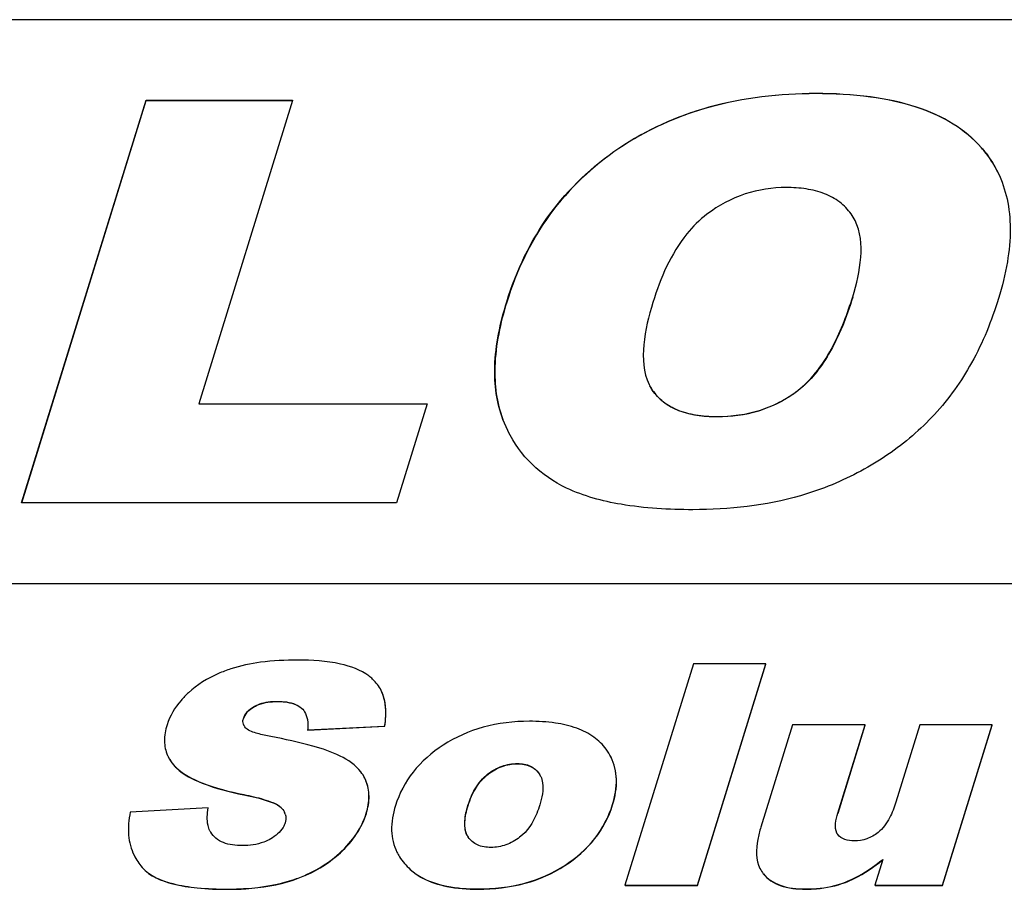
# Model space of a CAD drawing. Header units: millimetres. Extents: x 0 to 4200, y 0 to 2970.
# Tile 10 of 15: x 3422 to 3451, y 1653 to 1679. Entities that reach past the tile are written whole.
import ezdxf

# ---------------------------------------------------------------- set-up
doc = ezdxf.new("R2010")
doc.units = ezdxf.units.MM
doc.header["$LTSCALE"] = 231
doc.layers.get('0').update_dxf_attribs({"linetype": 'CONTINUOUS'})

msp = doc.modelspace()

# ---------------------------------------------------------------- linework, layer by layer
at = {"color": 7, "linetype": 'Continuous'}
for p, q in [((3488.899, 1678.878), (3309.293, 1678.878)), ((3422.422, 1664.778), (3426.053, 1676.528)), ((3422.427, 1664.777), (3426.056, 1676.522)), ((3426.053, 1676.528), (3430.323, 1676.528)), ((3426.056, 1676.522), (3426.053, 1676.528)), ((3426.056, 1676.522), (3430.321, 1676.522)), ((3430.321, 1676.523), (3427.586, 1667.672)), ((3430.323, 1676.528), (3430.321, 1676.523)), ((3450.896, 1674.428), (3450.899, 1674.421)), ((3446.738, 1673.01), (3446.735, 1673.015)), ((3440.722, 1668.231), (3440.725, 1668.225)), ((3427.589, 1667.665), (3427.586, 1667.672)), ((3427.586, 1667.672), (3434.249, 1667.672)), ((3427.589, 1667.665), (3434.247, 1667.665)), ((3434.247, 1667.667), (3433.355, 1664.778)), ((3434.249, 1667.672), (3434.247, 1667.667)), ((3436.601, 1666.889), (3436.46, 1667.213)), ((3436.604, 1666.883), (3436.601, 1666.889)), ((3433.355, 1664.778), (3422.422, 1664.778)), ((3323.551, 1662.428), (3483.816, 1662.428)), ((3323.554, 1662.422), (3483.819, 1662.422)), ((3442.016, 1660.078), (3440.019, 1653.616)), ((3444.131, 1660.078), (3442.016, 1660.078)), ((3442.134, 1653.616), (3444.131, 1660.078)), ((3444.134, 1660.072), (3444.131, 1660.078)), ((3442.137, 1653.61), (3444.134, 1660.072)), ((3432.911, 1659.295), (3432.909, 1659.3)), ((3430.764, 1658.152), (3433.011, 1658.262)), ((3430.767, 1658.146), (3430.764, 1658.152)), ((3430.767, 1658.146), (3433.014, 1658.256)), ((3433.014, 1658.256), (3433.011, 1658.262)), ((3444.907, 1658.297), (3443.986, 1655.317)), ((3447.027, 1658.297), (3444.907, 1658.297)), ((3446.232, 1655.723), (3447.027, 1658.297)), ((3446.235, 1655.717), (3447.03, 1658.291)), ((3447.03, 1658.291), (3447.027, 1658.297)), ((3448.619, 1658.297), (3447.923, 1656.045)), ((3450.728, 1658.297), (3448.619, 1658.297)), ((3449.282, 1653.616), (3450.728, 1658.297)), ((3449.285, 1653.61), (3450.731, 1658.291)), ((3450.731, 1658.291), (3450.728, 1658.297)), ((3432.462, 1656.675), (3432.432, 1656.742)), ((3437.52, 1656.869), (3437.559, 1656.802)), ((3427.862, 1655.873), (3425.591, 1655.754)), ((3427.865, 1655.867), (3427.862, 1655.873)), ((3447.545, 1654.369), (3447.312, 1653.616)), ((3447.546, 1654.374), (3447.545, 1654.369)), ((3443.958, 1654.105), (3443.96, 1654.1)), ((3440.022, 1653.61), (3440.019, 1653.616)), ((3440.019, 1653.616), (3442.134, 1653.616)), ((3440.022, 1653.61), (3442.137, 1653.61)), ((3442.137, 1653.61), (3442.134, 1653.616)), ((3447.315, 1653.61), (3447.312, 1653.616)), ((3447.312, 1653.616), (3449.282, 1653.616)), ((3447.315, 1653.61), (3449.285, 1653.61)), ((3449.285, 1653.61), (3449.282, 1653.616))]:
    msp.add_line(p, q, dxfattribs=at)
at = {"color": 9, "linetype": 'Continuous'}
for p, q in [((3445.589, 1676.722), (3445.586, 1676.729)), ((3439.844, 1675.119), (3439.841, 1675.126)), ((3450.416, 1675.143), (3450.413, 1675.15)), ((3446.666, 1670.783), (3446.663, 1670.79)), ((3436.575, 1670.639), (3436.572, 1670.645)), ((3440.819, 1668.065), (3440.816, 1668.071)), ((3445.067, 1668.051), (3445.064, 1668.057)), ((3442.702, 1667.289), (3442.699, 1667.295)), ((3436.463, 1667.207), (3436.46, 1667.213)), ((3429.874, 1658.979), (3429.871, 1658.985)), ((3429.21, 1658.83), (3429.207, 1658.836)), ((3430.59, 1658.781), (3430.587, 1658.787)), ((3428.893, 1658.472), (3428.89, 1658.478)), ((3426.94, 1657.041), (3426.937, 1657.048)), ((3436.885, 1657.163), (3436.882, 1657.169)), ((3432.465, 1656.668), (3432.462, 1656.675)), ((3436.028, 1656.86), (3436.025, 1656.866)), ((3437.523, 1656.863), (3437.52, 1656.869)), ((3428.903, 1656.258), (3428.9, 1656.265)), ((3429.989, 1655.883), (3429.986, 1655.889)), ((3435.445, 1655.942), (3435.442, 1655.948)), ((3439.661, 1655.964), (3439.658, 1655.97)), ((3432.477, 1655.712), (3432.474, 1655.719)), ((3446.235, 1655.717), (3446.232, 1655.723)), ((3431.719, 1654.566), (3431.716, 1654.572)), ((3425.94, 1654.134), (3425.937, 1654.14)), ((3433.759, 1654.076), (3433.756, 1654.082)), ((3438.268, 1654.192), (3438.265, 1654.198)), ((3430.341, 1653.771), (3430.338, 1653.777)), ((3444.06, 1653.945), (3444.057, 1653.951)), ((3428.429, 1653.499), (3428.426, 1653.506)), ((3435.729, 1653.504), (3435.726, 1653.51)), ((3445.292, 1653.504), (3445.289, 1653.51)), ((3446.452, 1653.702), (3446.449, 1653.708))]:
    msp.add_line(p, q, dxfattribs=at)
at = {"color": 7, "linetype": 'Continuous'}
for points in [[(3426.693, 1657.375), (3426.694, 1657.373), (3426.695, 1657.37), (3426.696, 1657.369)], [(3439.617, 1657.35), (3439.617, 1657.351), (3439.615, 1657.354), (3439.614, 1657.356)], [(3432.435, 1656.736), (3432.435, 1656.737), (3432.433, 1656.74), (3432.432, 1656.742)], [(3425.701, 1654.494), (3425.703, 1654.491), (3425.704, 1654.488)], [(3433.367, 1654.585), (3433.368, 1654.583), (3433.369, 1654.58), (3433.37, 1654.579)]]:
    msp.add_lwpolyline(points, dxfattribs=at)
for centre, radius, start, end in [((3445.517, 1672.419), 1.357, 26.0894, 35.6821), ((3441.829, 1668.764), 1.229, 207.4954, 214.6932), ((3430.2, 1658.389), 0.557, 25.4271, 26.1361), ((3429.143, 1658.407), 0.269, 206.1404, 207.605), ((3427.612, 1657.826), 1.024, 204.0931, 206.1402), ((3437.058, 1656.556), 0.559, 25.4368, 26.1423), ((3429.722, 1655.57), 0.408, 18.1111, 26.1902), ((3428.417, 1655.457), 0.562, 206.1367, 206.8414), ((3428.394, 1655.445), 0.537, 206.8134, 211.336), ((3435.903, 1655.323), 0.545, 206.1423, 206.8678), ((3435.885, 1655.314), 0.525, 206.8327, 213.8979), ((3446.486, 1655.278), 0.316, 206.1454, 207.3938), ((3446.471, 1655.27), 0.299, 207.338, 215.6789), ((3444.687, 1654.463), 0.812, 206.1131, 219.0836)]:
    msp.add_arc(centre, radius, start, end, dxfattribs=at)
for points, knots in [([(3439.841, 1675.126), (3440.639, 1675.663), (3442.511, 1676.504), (3444.537, 1676.729), (3445.586, 1676.729)], [0, 0, 0, 0, 0.478529, 1, 1, 1, 1]), ([(3445.589, 1676.722), (3444.54, 1676.722), (3442.514, 1676.498), (3440.642, 1675.657), (3439.844, 1675.119)], [0, 0, 0, 0, 0.521471, 1, 1, 1, 1]), ([(3445.586, 1676.729), (3446.119, 1676.729), (3447.109, 1676.677), (3448.471, 1676.394), (3449.588, 1675.905), (3450.178, 1675.418), (3450.413, 1675.15)], [0, 0, 0, 0, 0.30602, 0.568091, 0.795003, 1, 1, 1, 1]), ([(3450.416, 1675.143), (3450.181, 1675.412), (3449.591, 1675.899), (3448.474, 1676.388), (3447.112, 1676.671), (3446.122, 1676.722), (3445.589, 1676.722)], [0, 0, 0, 0, 0.204997, 0.431909, 0.69398, 1, 1, 1, 1]), ([(3436.572, 1670.645), (3436.852, 1671.553), (3437.673, 1673.287), (3439.072, 1674.607), (3439.841, 1675.126)], [0, 0, 0, 0, 0.505817, 1, 1, 1, 1]), ([(3439.844, 1675.119), (3439.075, 1674.601), (3437.676, 1673.28), (3436.855, 1671.546), (3436.575, 1670.639)], [0, 0, 0, 0, 0.494183, 1, 1, 1, 1]), ([(3450.413, 1675.15), (3450.461, 1675.094), (3450.646, 1674.87), (3450.8, 1674.622), (3450.896, 1674.428)], [0, 0, 0, 0, 0.25284, 1, 1, 1, 1]), ([(3450.896, 1674.428), (3450.801, 1674.62), (3450.647, 1674.866), (3450.464, 1675.089), (3450.416, 1675.143)], [0, 0, 0, 0, 0.747164, 1, 1, 1, 1]), ([(3450.899, 1674.421), (3451.018, 1674.176), (3451.202, 1673.636), (3451.287, 1672.745), (3451.193, 1671.763), (3451.025, 1671.091), (3450.917, 1670.741)], [0, 0, 0, 0, 0.217333, 0.450009, 0.708348, 1, 1, 1, 1]), ([(3444.727, 1673.979), (3444.322, 1673.979), (3443.489, 1673.858), (3442.748, 1673.456), (3442.413, 1673.202)], [0, 0, 0, 0, 0.49079, 1, 1, 1, 1]), ([(3446.619, 1673.21), (3446.526, 1673.339), (3446.292, 1673.58), (3445.835, 1673.825), (3445.3, 1673.956), (3444.921, 1673.979), (3444.727, 1673.979)], [0, 0, 0, 0, 0.22571, 0.465749, 0.724685, 1, 1, 1, 1]), ([(3442.413, 1673.202), (3442.194, 1673.036), (3441.468, 1672.307), (3441.055, 1671.338), (3440.836, 1670.629)], [0, 0, 0, 0, 0.270355, 1, 1, 1, 1]), ([(3446.663, 1670.79), (3446.778, 1671.164), (3446.957, 1671.896), (3446.895, 1672.691), (3446.735, 1673.015)], [0, 0, 0, 0, 0.520457, 1, 1, 1, 1]), ([(3445.064, 1668.057), (3445.504, 1668.395), (3446.137, 1669.305), (3446.512, 1670.301), (3446.663, 1670.79)], [0, 0, 0, 0, 0.520884, 1, 1, 1, 1]), ([(3446.666, 1670.783), (3446.487, 1670.206), (3446.102, 1669.205), (3445.433, 1668.333), (3445.067, 1668.051)], [0, 0, 0, 0, 0.566376, 1, 1, 1, 1]), ([(3450.917, 1670.741), (3450.717, 1670.093), (3450.228, 1668.883), (3449.472, 1667.811), (3449.052, 1667.359)], [0, 0, 0, 0, 0.523518, 1, 1, 1, 1]), ([(3436.46, 1667.213), (3436.272, 1667.698), (3436.128, 1668.888), (3436.383, 1670.033), (3436.572, 1670.645)], [0, 0, 0, 0, 0.448131, 1, 1, 1, 1]), ([(3436.575, 1670.639), (3436.386, 1670.027), (3436.131, 1668.882), (3436.275, 1667.692), (3436.463, 1667.207)], [0, 0, 0, 0, 0.551869, 1, 1, 1, 1]), ([(3440.836, 1670.629), (3440.711, 1670.225), (3440.516, 1669.443), (3440.55, 1668.581), (3440.722, 1668.231)], [0, 0, 0, 0, 0.520487, 1, 1, 1, 1]), ([(3440.816, 1668.071), (3440.906, 1667.94), (3441.136, 1667.697), (3441.592, 1667.45), (3442.126, 1667.318), (3442.504, 1667.295), (3442.699, 1667.295)], [0, 0, 0, 0, 0.225474, 0.465358, 0.724419, 1, 1, 1, 1]), ([(3442.702, 1667.289), (3442.494, 1667.289), (3442.105, 1667.314), (3441.569, 1667.454), (3441.129, 1667.701), (3440.908, 1667.937), (3440.819, 1668.065)], [0, 0, 0, 0, 0.294417, 0.549882, 0.779215, 1, 1, 1, 1]), ([(3442.699, 1667.295), (3443.111, 1667.295), (3443.959, 1667.399), (3444.724, 1667.796), (3445.064, 1668.057)], [0, 0, 0, 0, 0.4905, 1, 1, 1, 1]), ([(3445.067, 1668.051), (3444.741, 1667.8), (3443.981, 1667.398), (3443.132, 1667.289), (3442.702, 1667.289)], [0, 0, 0, 0, 0.488589, 1, 1, 1, 1]), ([(3449.052, 1667.359), (3448.644, 1666.92), (3447.714, 1666.119), (3446.632, 1665.544), (3446.062, 1665.307)], [0, 0, 0, 0, 0.492434, 1, 1, 1, 1]), ([(3438.32, 1665.208), (3437.95, 1665.383), (3437.262, 1665.845), (3436.782, 1666.522), (3436.604, 1666.883)], [0, 0, 0, 0, 0.504216, 1, 1, 1, 1]), ([(3446.062, 1665.307), (3445.763, 1665.183), (3444.456, 1664.73), (3443.057, 1664.578), (3442.001, 1664.578)], [0, 0, 0, 0, 0.234496, 1, 1, 1, 1]), ([(3442.001, 1664.578), (3441.301, 1664.578), (3440.047, 1664.647), (3438.819, 1664.971), (3438.32, 1665.208)], [0, 0, 0, 0, 0.559, 1, 1, 1, 1]), ([(3430.476, 1660.189), (3430.114, 1660.189), (3429.456, 1660.157), (3428.807, 1660.026), (3428.525, 1659.933)], [0, 0, 0, 0, 0.549453, 1, 1, 1, 1]), ([(3432.551, 1659.726), (3432.311, 1659.905), (3431.61, 1660.148), (3430.893, 1660.189), (3430.476, 1660.189)], [0, 0, 0, 0, 0.417901, 1, 1, 1, 1]), ([(3428.525, 1659.933), (3428.403, 1659.892), (3427.958, 1659.725), (3427.543, 1659.471), (3427.289, 1659.236)], [0, 0, 0, 0, 0.27222, 1, 1, 1, 1]), ([(3432.909, 1659.3), (3432.848, 1659.424), (3432.733, 1659.578), (3432.589, 1659.697), (3432.551, 1659.726)], [0, 0, 0, 0, 0.743122, 1, 1, 1, 1]), ([(3427.289, 1659.236), (3427.212, 1659.165), (3426.947, 1658.896), (3426.743, 1658.559), (3426.662, 1658.297)], [0, 0, 0, 0, 0.275818, 1, 1, 1, 1]), ([(3433.011, 1658.262), (3433.027, 1658.361), (3433.067, 1658.708), (3433.019, 1659.075), (3432.909, 1659.3)], [0, 0, 0, 0, 0.286164, 1, 1, 1, 1]), ([(3433.014, 1658.256), (3433.029, 1658.35), (3433.068, 1658.683), (3433.028, 1659.032), (3432.931, 1659.252)], [0, 0, 0, 0, 0.284708, 1, 1, 1, 1]), ([(3429.207, 1658.836), (3429.258, 1658.866), (3429.468, 1658.959), (3429.701, 1658.985), (3429.871, 1658.985)], [0, 0, 0, 0, 0.258529, 1, 1, 1, 1]), ([(3429.21, 1658.83), (3429.253, 1658.855), (3429.461, 1658.952), (3429.695, 1658.979), (3429.874, 1658.979)], [0, 0, 0, 0, 0.217807, 1, 1, 1, 1]), ([(3429.871, 1658.985), (3429.939, 1658.985), (3430.186, 1658.975), (3430.452, 1658.909), (3430.587, 1658.787)], [0, 0, 0, 0, 0.271951, 1, 1, 1, 1]), ([(3429.874, 1658.979), (3429.951, 1658.979), (3430.198, 1658.968), (3430.462, 1658.897), (3430.59, 1658.781)], [0, 0, 0, 0, 0.308526, 1, 1, 1, 1]), ([(3428.89, 1658.478), (3428.912, 1658.552), (3428.999, 1658.696), (3429.133, 1658.793), (3429.207, 1658.836)], [0, 0, 0, 0, 0.473013, 1, 1, 1, 1]), ([(3428.893, 1658.472), (3428.915, 1658.544), (3429.001, 1658.688), (3429.134, 1658.786), (3429.21, 1658.83)], [0, 0, 0, 0, 0.461419, 1, 1, 1, 1]), ([(3428.902, 1658.289), (3428.881, 1658.331), (3428.87, 1658.399), (3428.885, 1658.462), (3428.89, 1658.478)], [0, 0, 0, 0, 0.732702, 1, 1, 1, 1]), ([(3430.703, 1658.628), (3430.755, 1658.521), (3430.777, 1658.354), (3430.768, 1658.193), (3430.764, 1658.152)], [0, 0, 0, 0, 0.740948, 1, 1, 1, 1]), ([(3437.232, 1658.403), (3436.778, 1658.403), (3435.893, 1658.302), (3435.075, 1657.939), (3434.72, 1657.708)], [0, 0, 0, 0, 0.517281, 1, 1, 1, 1]), ([(3439.476, 1657.586), (3439.376, 1657.723), (3439.116, 1657.976), (3438.598, 1658.231), (3437.956, 1658.377), (3437.486, 1658.403), (3437.232, 1658.403)], [0, 0, 0, 0, 0.205839, 0.431205, 0.692405, 1, 1, 1, 1]), ([(3426.662, 1658.297), (3426.615, 1658.144), (3426.558, 1657.843), (3426.62, 1657.537), (3426.677, 1657.408)], [0, 0, 0, 0, 0.530918, 1, 1, 1, 1]), ([(3429.687, 1657.958), (3429.558, 1657.983), (3429.367, 1658.023), (3429.128, 1658.102), (3429.013, 1658.155), (3428.97, 1658.197)], [0, 0, 0, 0, 0.51566, 0.765334, 1, 1, 1, 1]), ([(3431.715, 1657.389), (3431.463, 1657.516), (3430.788, 1657.73), (3430.101, 1657.879), (3429.687, 1657.958)], [0, 0, 0, 0, 0.400638, 1, 1, 1, 1]), ([(3434.72, 1657.708), (3434.39, 1657.493), (3433.799, 1656.987), (3433.435, 1656.295), (3433.326, 1655.943)], [0, 0, 0, 0, 0.517522, 1, 1, 1, 1]), ([(3426.693, 1657.375), (3426.707, 1657.346), (3426.774, 1657.226), (3426.862, 1657.119), (3426.937, 1657.048)], [0, 0, 0, 0, 0.241092, 1, 1, 1, 1]), ([(3426.696, 1657.369), (3426.711, 1657.339), (3426.777, 1657.22), (3426.865, 1657.113), (3426.94, 1657.041)], [0, 0, 0, 0, 0.241092, 1, 1, 1, 1]), ([(3432.432, 1656.742), (3432.401, 1656.806), (3432.225, 1657.084), (3431.942, 1657.275), (3431.715, 1657.389)], [0, 0, 0, 0, 0.221062, 1, 1, 1, 1]), ([(3439.658, 1655.97), (3439.732, 1656.21), (3439.82, 1656.683), (3439.711, 1657.159), (3439.614, 1657.356)], [0, 0, 0, 0, 0.533231, 1, 1, 1, 1]), ([(3439.661, 1655.964), (3439.735, 1656.204), (3439.823, 1656.676), (3439.714, 1657.152), (3439.617, 1657.35)], [0, 0, 0, 0, 0.533231, 1, 1, 1, 1]), ([(3426.937, 1657.048), (3427.145, 1656.848), (3427.799, 1656.52), (3428.486, 1656.348), (3428.9, 1656.265)], [0, 0, 0, 0, 0.405633, 1, 1, 1, 1]), ([(3426.94, 1657.041), (3427.148, 1656.842), (3427.802, 1656.514), (3428.489, 1656.341), (3428.903, 1656.258)], [0, 0, 0, 0, 0.405633, 1, 1, 1, 1]), ([(3436.025, 1656.866), (3436.149, 1656.961), (3436.421, 1657.118), (3436.731, 1657.169), (3436.882, 1657.169)], [0, 0, 0, 0, 0.508689, 1, 1, 1, 1]), ([(3436.028, 1656.86), (3436.152, 1656.955), (3436.424, 1657.111), (3436.734, 1657.163), (3436.885, 1657.163)], [0, 0, 0, 0, 0.507989, 1, 1, 1, 1]), ([(3436.882, 1657.169), (3437.012, 1657.169), (3437.263, 1657.131), (3437.457, 1656.962), (3437.52, 1656.869)], [0, 0, 0, 0, 0.534716, 1, 1, 1, 1]), ([(3436.885, 1657.163), (3437.013, 1657.163), (3437.264, 1657.126), (3437.459, 1656.958), (3437.523, 1656.863)], [0, 0, 0, 0, 0.527678, 1, 1, 1, 1]), ([(3432.474, 1655.719), (3432.524, 1655.881), (3432.583, 1656.205), (3432.52, 1656.532), (3432.462, 1656.675)], [0, 0, 0, 0, 0.524348, 1, 1, 1, 1]), ([(3432.477, 1655.712), (3432.527, 1655.875), (3432.586, 1656.199), (3432.523, 1656.526), (3432.465, 1656.668)], [0, 0, 0, 0, 0.524348, 1, 1, 1, 1]), ([(3435.442, 1655.948), (3435.494, 1656.115), (3435.632, 1656.458), (3435.873, 1656.749), (3436.025, 1656.866)], [0, 0, 0, 0, 0.477087, 1, 1, 1, 1]), ([(3435.445, 1655.942), (3435.503, 1656.129), (3435.646, 1656.472), (3435.893, 1656.755), (3436.028, 1656.86)], [0, 0, 0, 0, 0.533872, 1, 1, 1, 1]), ([(3437.562, 1656.796), (3437.591, 1656.736), (3437.664, 1656.459), (3437.6, 1656.17), (3437.537, 1655.965)], [0, 0, 0, 0, 0.237492, 1, 1, 1, 1]), ([(3428.9, 1656.265), (3429.095, 1656.225), (3429.385, 1656.161), (3429.748, 1656.038), (3429.922, 1655.953), (3429.986, 1655.889)], [0, 0, 0, 0, 0.51584, 0.765406, 1, 1, 1, 1]), ([(3428.903, 1656.258), (3429.144, 1656.21), (3429.466, 1656.139), (3429.826, 1655.999), (3429.948, 1655.924), (3429.989, 1655.883)], [0, 0, 0, 0, 0.636487, 0.850152, 1, 1, 1, 1]), ([(3427.912, 1655.209), (3427.888, 1655.258), (3427.819, 1655.473), (3427.835, 1655.705), (3427.862, 1655.873)], [0, 0, 0, 0, 0.241977, 1, 1, 1, 1]), ([(3433.326, 1655.943), (3433.253, 1655.708), (3433.166, 1655.245), (3433.272, 1654.778), (3433.367, 1654.585)], [0, 0, 0, 0, 0.533043, 1, 1, 1, 1]), ([(3435.414, 1655.083), (3435.352, 1655.209), (3435.328, 1655.518), (3435.397, 1655.802), (3435.442, 1655.948)], [0, 0, 0, 0, 0.479599, 1, 1, 1, 1]), ([(3435.409, 1655.094), (3435.359, 1655.205), (3435.329, 1655.503), (3435.396, 1655.784), (3435.445, 1655.942)], [0, 0, 0, 0, 0.42404, 1, 1, 1, 1]), ([(3437.537, 1655.965), (3437.51, 1655.881), (3437.387, 1655.529), (3437.177, 1655.19), (3436.949, 1655.017)], [0, 0, 0, 0, 0.236149, 1, 1, 1, 1]), ([(3438.265, 1654.198), (3438.594, 1654.412), (3439.184, 1654.921), (3439.548, 1655.616), (3439.658, 1655.97)], [0, 0, 0, 0, 0.514089, 1, 1, 1, 1]), ([(3438.268, 1654.192), (3438.597, 1654.406), (3439.187, 1654.915), (3439.551, 1655.609), (3439.661, 1655.964)], [0, 0, 0, 0, 0.514089, 1, 1, 1, 1]), ([(3447.923, 1656.045), (3447.874, 1655.887), (3447.752, 1655.564), (3447.548, 1655.269), (3447.406, 1655.158)], [0, 0, 0, 0, 0.479259, 1, 1, 1, 1]), ([(3425.591, 1655.754), (3425.544, 1655.533), (3425.501, 1655.1), (3425.613, 1654.675), (3425.701, 1654.494)], [0, 0, 0, 0, 0.52899, 1, 1, 1, 1]), ([(3430.11, 1655.697), (3430.116, 1655.677), (3430.137, 1655.593), (3430.127, 1655.503), (3430.107, 1655.441)], [0, 0, 0, 0, 0.240489, 1, 1, 1, 1]), ([(3431.716, 1654.572), (3431.893, 1654.736), (3432.203, 1655.086), (3432.409, 1655.508), (3432.474, 1655.719)], [0, 0, 0, 0, 0.522021, 1, 1, 1, 1]), ([(3431.719, 1654.566), (3431.896, 1654.73), (3432.206, 1655.079), (3432.412, 1655.501), (3432.477, 1655.712)], [0, 0, 0, 0, 0.522021, 1, 1, 1, 1]), ([(3446.202, 1655.139), (3446.161, 1655.224), (3446.153, 1655.435), (3446.201, 1655.625), (3446.232, 1655.723)], [0, 0, 0, 0, 0.479444, 1, 1, 1, 1]), ([(3430.107, 1655.441), (3430.093, 1655.394), (3430.004, 1655.199), (3429.829, 1655.057), (3429.688, 1654.974)], [0, 0, 0, 0, 0.230256, 1, 1, 1, 1]), ([(3443.986, 1655.317), (3443.949, 1655.197), (3443.847, 1654.806), (3443.833, 1654.359), (3443.958, 1654.105)], [0, 0, 0, 0, 0.308721, 1, 1, 1, 1]), ([(3428.855, 1654.775), (3428.669, 1654.775), (3428.393, 1654.804), (3428.085, 1654.974), (3427.976, 1655.099), (3427.936, 1655.166)], [0, 0, 0, 0, 0.534858, 0.774893, 1, 1, 1, 1]), ([(3429.688, 1654.974), (3429.624, 1654.936), (3429.363, 1654.812), (3429.068, 1654.775), (3428.855, 1654.775)], [0, 0, 0, 0, 0.258326, 1, 1, 1, 1]), ([(3436.111, 1654.722), (3435.977, 1654.722), (3435.719, 1654.756), (3435.515, 1654.925), (3435.45, 1655.021)], [0, 0, 0, 0, 0.535639, 1, 1, 1, 1]), ([(3436.949, 1655.017), (3436.828, 1654.924), (3436.561, 1654.773), (3436.258, 1654.722), (3436.111, 1654.722)], [0, 0, 0, 0, 0.508813, 1, 1, 1, 1]), ([(3446.712, 1654.912), (3446.617, 1654.912), (3446.437, 1654.927), (3446.276, 1655.029), (3446.228, 1655.096)], [0, 0, 0, 0, 0.536168, 1, 1, 1, 1]), ([(3447.406, 1655.158), (3447.306, 1655.08), (3447.086, 1654.953), (3446.834, 1654.912), (3446.712, 1654.912)], [0, 0, 0, 0, 0.508637, 1, 1, 1, 1]), ([(3430.338, 1653.777), (3430.47, 1653.821), (3430.968, 1654.011), (3431.428, 1654.304), (3431.716, 1654.572)], [0, 0, 0, 0, 0.260993, 1, 1, 1, 1]), ([(3430.341, 1653.771), (3430.473, 1653.815), (3430.971, 1654.004), (3431.431, 1654.298), (3431.719, 1654.566)], [0, 0, 0, 0, 0.260993, 1, 1, 1, 1]), ([(3433.367, 1654.585), (3433.389, 1654.539), (3433.493, 1654.353), (3433.636, 1654.19), (3433.756, 1654.082)], [0, 0, 0, 0, 0.241, 1, 1, 1, 1]), ([(3446.449, 1653.708), (3446.538, 1653.743), (3446.929, 1653.919), (3447.285, 1654.166), (3447.546, 1654.374)], [0, 0, 0, 0, 0.221526, 1, 1, 1, 1]), ([(3446.452, 1653.702), (3446.54, 1653.736), (3446.929, 1653.911), (3447.283, 1654.156), (3447.543, 1654.363)], [0, 0, 0, 0, 0.22168, 1, 1, 1, 1]), ([(3425.937, 1654.14), (3426.159, 1653.885), (3426.739, 1653.654), (3427.593, 1653.525), (3428.131, 1653.506), (3428.426, 1653.506)], [0, 0, 0, 0, 0.387531, 0.662041, 1, 1, 1, 1]), ([(3425.94, 1654.134), (3426.162, 1653.879), (3426.742, 1653.648), (3427.596, 1653.519), (3428.134, 1653.499), (3428.429, 1653.499)], [0, 0, 0, 0, 0.387531, 0.662041, 1, 1, 1, 1]), ([(3433.756, 1654.082), (3433.865, 1653.984), (3434.197, 1653.759), (3434.872, 1653.548), (3435.424, 1653.51), (3435.726, 1653.51)], [0, 0, 0, 0, 0.211033, 0.567904, 1, 1, 1, 1]), ([(3433.759, 1654.076), (3433.868, 1653.978), (3434.2, 1653.753), (3434.875, 1653.542), (3435.427, 1653.504), (3435.729, 1653.504)], [0, 0, 0, 0, 0.211033, 0.567904, 1, 1, 1, 1]), ([(3435.726, 1653.51), (3436.188, 1653.51), (3437.082, 1653.606), (3437.911, 1653.966), (3438.265, 1654.198)], [0, 0, 0, 0, 0.522134, 1, 1, 1, 1]), ([(3435.729, 1653.504), (3436.192, 1653.504), (3437.085, 1653.599), (3437.914, 1653.96), (3438.268, 1654.192)], [0, 0, 0, 0, 0.522134, 1, 1, 1, 1]), ([(3428.426, 1653.506), (3428.604, 1653.506), (3429.248, 1653.525), (3429.895, 1653.63), (3430.338, 1653.777)], [0, 0, 0, 0, 0.275587, 1, 1, 1, 1]), ([(3428.429, 1653.499), (3428.607, 1653.499), (3429.251, 1653.519), (3429.898, 1653.624), (3430.341, 1653.771)], [0, 0, 0, 0, 0.275587, 1, 1, 1, 1]), ([(3444.057, 1653.951), (3444.181, 1653.798), (3444.584, 1653.549), (3445.038, 1653.51), (3445.289, 1653.51)], [0, 0, 0, 0, 0.439848, 1, 1, 1, 1]), ([(3444.06, 1653.945), (3444.184, 1653.792), (3444.587, 1653.543), (3445.041, 1653.504), (3445.292, 1653.504)], [0, 0, 0, 0, 0.439848, 1, 1, 1, 1]), ([(3445.289, 1653.51), (3445.395, 1653.51), (3445.788, 1653.524), (3446.181, 1653.605), (3446.449, 1653.708)], [0, 0, 0, 0, 0.268642, 1, 1, 1, 1]), ([(3445.292, 1653.504), (3445.398, 1653.504), (3445.791, 1653.518), (3446.184, 1653.598), (3446.452, 1653.702)], [0, 0, 0, 0, 0.268642, 1, 1, 1, 1])]:
    msp.add_open_spline(points, degree=3, knots=knots, dxfattribs=at)
for points in [[(3440.722, 1668.231), (3440.749, 1668.176), (3440.78, 1668.122), (3440.816, 1668.071)], [(3430.587, 1658.787), (3430.634, 1658.744), (3430.673, 1658.691), (3430.7, 1658.634)], [(3428.97, 1658.197), (3428.944, 1658.222), (3428.921, 1658.251), (3428.905, 1658.283)], [(3439.614, 1657.356), (3439.575, 1657.436), (3439.528, 1657.513), (3439.476, 1657.586)], [(3429.986, 1655.889), (3430.027, 1655.849), (3430.063, 1655.802), (3430.088, 1655.75)], [(3425.701, 1654.494), (3425.764, 1654.367), (3425.844, 1654.248), (3425.937, 1654.14)]]:
    msp.add_open_spline(points, degree=3, dxfattribs=at)

doc.saveas('drawing.dxf')
